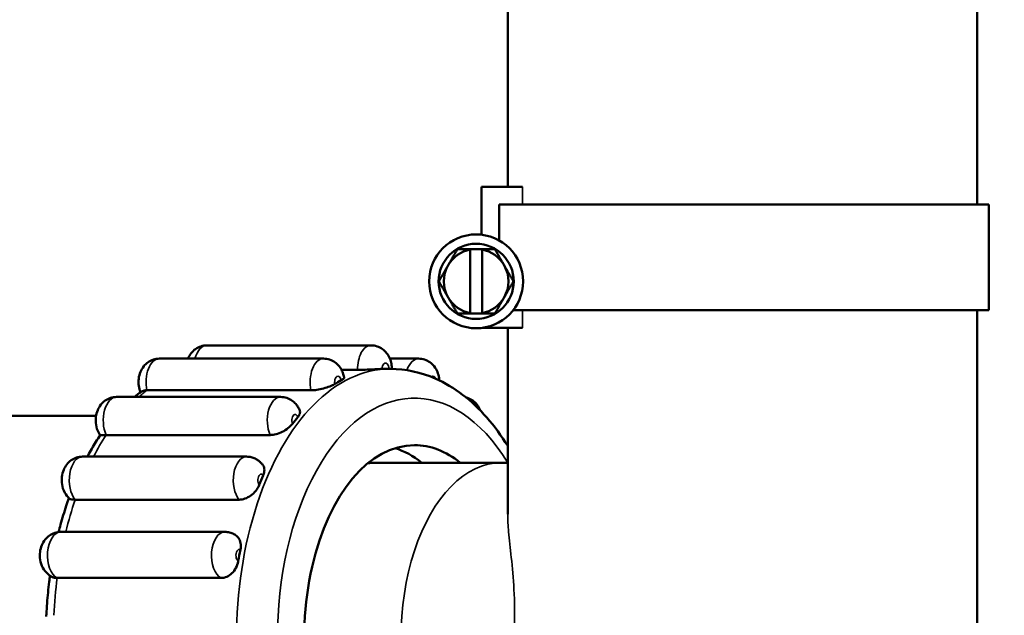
# Model space of a CAD drawing. Header units: millimetres. Extents: x 0 to 2103, y 0 to 1485.
# Tile 45 of 65: x 1718 to 1802, y 560 to 610. Entities that reach past the tile are written whole.
import ezdxf

# ---------------------------------------------------------------- set-up
doc = ezdxf.new("R2010")
doc.units = ezdxf.units.MM
doc.header["$LTSCALE"] = 2.5
for name, color, linetype, lineweight in [('AM_0', 7, 'Continuous', 50), ('AM_4', 7, 'Continuous', 35), ('AM_5', 7, 'Continuous', 35), ('AM_8', 7, 'Continuous', 25)]:
    doc.layers.add(name, color=color, linetype=linetype, lineweight=lineweight)
doc.styles.add('3_5 mm', font='arial.ttf')
doc.styles.add('7 mm', font='arial.ttf')
doc.dimstyles.new('Firmenstandard$7', dxfattribs={"dimscale": 2.5, "dimtxt": 3.5, "dimasz": 2.5, "dimexe": 2, "dimexo": 0, "dimgap": 0.8, "dimtad": 1, "dimrnd": 1e-08, "dimtxsty": '3_5 mm', "dimcen": 0.09, "dimdle": 10, "dimclrd": 256, "dimclre": 7, "dimclrt": 7, "dimadec": 0, "dimazin": 2, "dimtfac": 0.714286, "dimtdec": 3, "dimtmove": 0, "dimatfit": 3, "dimfxl": 1, "dimtolj": 1, "dimlwd": -1, "dimlwe": 25, "dimarcsym": 0})
doc.dimstyles.new('Schriftgröße 7', dxfattribs={"dimscale": 2.5, "dimtxt": 7, "dimasz": 2.5, "dimexe": 1.5, "dimexo": 1, "dimgap": 0.7, "dimtad": 1, "dimrnd": 1e-08, "dimtxsty": '7 mm', "dimcen": 0.09, "dimdle": 10, "dimclrd": 256, "dimclre": 256, "dimclrt": 7, "dimadec": 1, "dimazin": 2, "dimtfac": 0.357143, "dimtdec": 3, "dimtmove": 0, "dimatfit": 3, "dimfxl": 1, "dimtolj": 1, "dimtzin": 0, "dimlwd": -1, "dimlwe": -1, "dimarcsym": 0})

# ---------------------------------------------------------------- blocks, each defined once
blk = doc.blocks.new('*D71')
at = {"layer": 'AM_5', "transparency": 16777216}
for p, q in [((1791.471, 1156.638), (2024.228, 1156.638)), ((2020.478, 1150.388), (2020.478, 512.888)), ((1843.971, 506.638), (2024.228, 506.638))]:
    blk.add_line(p, q, dxfattribs=at)
for points in [[(2019.436, 1150.388), (2021.52, 1150.388), (2020.478, 1156.638)], [(2019.436, 512.888), (2021.52, 512.888), (2020.478, 506.638)]]:
    blk.add_solid(points, dxfattribs=at)
at = {"layer": 'Defpoints', "color": 0, "transparency": 16777216}
for p in [(1788.971, 1156.638), (1841.471, 506.638), (2020.478, 506.638)]:
    blk.add_point(p, dxfattribs=at)
at = {"layer": 'AM_5', "color": 7, "transparency": 16777216, "insert": (2009.679, 721.475), "char_height": 17.5, "attachment_point": 4, "rotation": 90, "style": '7 mm'}
blk.add_mtext('\\A1; \\fArial|b0|i0;\\H17.5000;max. 620 / min. 500', dxfattribs=at)

msp = doc.modelspace()

# ---------------------------------------------------------------- hatches: boundary and pattern name
at = {"layer": 'AM_8'}
h = msp.add_hatch(dxfattribs=at)
h.set_pattern_fill('ANSI31', color=256, scale=63.5, angle=75.000175, style=0)
h.set_pattern_definition([(120.00018, (0, 0), (-6.874064, -3.96877), [])])
edge = h.paths.add_edge_path()
edge.add_ellipse((1525.9705, 908.638), major_axis=(-2, 0), ratio=1, start_angle=0, end_angle=90)
edge.add_line((1525.9705, 906.638), (1529.9705, 906.638))
edge.add_line((1529.9705, 906.638), (1531.2052, 906.638))
edge.add_spline(control_points=[(1531.2052, 906.638), (1531.4956, 906.638), (1531.8385, 906.5758), (1532.3647, 906.3733), (1532.645, 906.2029), (1533.0314, 905.8452), (1533.2113, 905.6004), (1533.4109, 905.1528), (1533.4716, 904.875), (1533.4716, 904.638)], knot_values=[0.31556, 0.31556, 0.31556, 0.31556, 0.4026806, 0.4026806, 0.4847007, 0.4847007, 0.5606422, 0.5606422, 0.6317311, 0.6317311, 0.6317311, 0.6317311], degree=3, periodic=0)
edge.add_line((1533.4716, 904.638), (1533.4716, 901.638))
edge.add_spline(control_points=[(1533.4716, 901.638), (1533.4716, 901.4013), (1533.5322, 901.1237), (1533.7315, 900.6764), (1533.9113, 900.4319), (1534.2981, 900.0741), (1534.5792, 899.9036), (1535.1086, 899.7004), (1535.4547, 899.638), (1535.7478, 899.638)], knot_values=[0, 0, 0, 0, 0.0710261, 0.0710261, 0.1469038, 0.1469038, 0.229093, 0.229093, 0.3170215, 0.3170215, 0.3170215, 0.3170215], degree=3, periodic=0)
edge.add_line((1535.7478, 899.638), (1541.4853, 899.638))
edge.add_spline(control_points=[(1541.4853, 899.638), (1541.7838, 899.638), (1542.1365, 899.575), (1542.6757, 899.3702), (1542.9623, 899.1988), (1543.3555, 898.8395), (1543.5382, 898.5951), (1543.7397, 898.1489), (1543.8009, 897.8733), (1543.8009, 897.638)], knot_values=[0.319112, 0.319112, 0.319112, 0.319112, 0.4086701, 0.4086701, 0.4921579, 0.4921579, 0.568446, 0.568446, 0.639029, 0.639029, 0.639029, 0.639029], degree=3, periodic=0)
edge.add_line((1543.8009, 897.638), (1543.8009, 876.638))
edge.add_spline(control_points=[(1543.8009, 876.638), (1543.8009, 876.0521), (1543.8648, 875.4132), (1544.1371, 874.1665), (1544.3453, 873.5587), (1544.8464, 872.4471), (1545.1939, 871.8466), (1546.0134, 870.736), (1546.4848, 870.2255), (1547.4711, 869.3263), (1548.0858, 868.865), (1549.3974, 868.0767), (1550.0939, 867.7493), (1551.4767, 867.2286), (1552.2967, 866.9999), (1553.9661, 866.7048), (1554.8154, 866.638), (1555.5917, 866.638)], knot_values=[0, 0, 0, 0, 0.1757897, 0.1757897, 0.3515793, 0.3515793, 0.5415871, 0.5415871, 0.7315949, 0.7315949, 0.9419788, 0.9419788, 1.1523628, 1.1523628, 1.3852512, 1.3852512, 1.6181395, 1.6181395, 1.6181395, 1.6181395], degree=3, periodic=0)
edge.add_line((1555.5917, 866.638), (1555.5917, 863.638))
edge.add_line((1555.5917, 863.638), (1544.5825, 863.638))
edge.add_spline(control_points=[(1544.5825, 863.638), (1543.5935, 864.2481), (1542.6688, 864.9542), (1541.1422, 866.3584), (1540.3955, 867.1752), (1539.099, 868.9508), (1538.5499, 869.91), (1537.755, 871.6904), (1537.4239, 872.6676), (1536.9912, 874.6708), (1536.8898, 875.697), (1536.8898, 876.638)], knot_values=[-1.4895109, -1.4895109, -1.4895109, -1.4895109, -1.1698769, -1.1698769, -0.8672325, -0.8672325, -0.5645881, -0.5645881, -0.2822941, -0.2822941, 0, 0, 0, 0], degree=3, periodic=0)
edge.add_line((1536.8898, 876.638), (1536.8898, 893.638))
edge.add_line((1536.8898, 893.638), (1535.7478, 893.638))
edge.add_spline(control_points=[(1535.7478, 893.638), (1535.1635, 893.638), (1534.5245, 893.6903), (1533.2697, 893.9195), (1532.6538, 894.0965), (1531.6011, 894.5024), (1531.0635, 894.7619), (1530.0533, 895.3849), (1529.5808, 895.7486), (1528.8138, 896.4629), (1528.4434, 896.8735), (1527.8007, 897.7645), (1527.5286, 898.2451), (1527.1325, 899.1403), (1526.9669, 899.6339), (1526.8232, 900.3051), (1526.7936, 900.4719), (1526.7702, 900.638)], knot_values=[-1.2643075, -1.2643075, -1.2643075, -1.2643075, -1.0890154, -1.0890154, -0.9137232, -0.9137232, -0.7505254, -0.7505254, -0.5873276, -0.5873276, -0.4361084, -0.4361084, -0.2848893, -0.2848893, -0.1424447, -0.1424447, -0.0958262, -0.0958262, -0.0958262, -0.0958262], degree=3, periodic=0)
edge.add_line((1526.7702, 900.638), (1525.9705, 900.638))
edge.add_ellipse((1525.9705, 908.638), major_axis=(0, -8), ratio=1, start_angle=270, end_angle=360, ccw=False)
edge.add_line((1517.9705, 908.638), (1517.9705, 910.638))
edge.add_line((1517.9705, 910.638), (1510.9705, 910.638))
edge.add_ellipse((1510.9705, 918.638), major_axis=(0, -8), ratio=1, start_angle=270.094166, end_angle=360, ccw=False)
edge.add_line((1502.9705, 918.6249), (1492.0278, 888.5598))
edge.add_ellipse((1483.5705, 891.638), major_axis=(8.4572, -3.0782), ratio=1, start_angle=290, end_angle=360, ccw=False)
edge.add_line((1483.5705, 882.638), (1460.1705, 882.638))
edge.add_ellipse((1460.1705, 891.638), major_axis=(0, -9), ratio=1, start_angle=335.311988, end_angle=360, ccw=False)
edge.add_ellipse((1446.4705, 878.7513), major_axis=(9.9409, 4.7094), ratio=1, start_angle=334.651281, end_angle=360, ccw=False)
edge.add_line((1457.4705, 878.7513), (1457.4705, 516.638))
edge.add_ellipse((1461.4705, 516.638), major_axis=(-4, 0), ratio=1, start_angle=0, end_angle=90)
edge.add_line((1461.4705, 512.638), (1639.2395, 512.638))
edge.add_spline(control_points=[(1639.2395, 512.638), (1639.2513, 512.7253), (1639.2647, 512.8127), (1639.353, 513.3285), (1639.4658, 513.7504), (1639.7394, 514.5316), (1639.931, 514.9623), (1640.3908, 515.7813), (1640.6588, 516.1696), (1641.2601, 516.9165), (1641.6636, 517.3334), (1642.5446, 518.0813), (1643.0218, 518.4128), (1644.113, 519.0591), (1644.9209, 519.4249), (1646.5003, 519.9754), (1647.4948, 520.2118), (1649.5135, 520.5066), (1650.5371, 520.5683), (1652.404, 520.5683), (1653.4276, 520.5066), (1655.4463, 520.2118), (1656.4408, 519.9754), (1658.0201, 519.4249), (1658.8281, 519.0591), (1659.9193, 518.4128), (1660.3965, 518.0813), (1661.2775, 517.3334), (1661.6809, 516.9165), (1662.2823, 516.1696), (1662.5502, 515.7813), (1663.01, 514.9623), (1663.2017, 514.5316), (1663.4752, 513.7504), (1663.588, 513.3285), (1663.6764, 512.8127), (1663.6898, 512.7253), (1663.7016, 512.638)], knot_values=[1.690974, 1.690974, 1.690974, 1.690974, 1.7152413, 1.7152413, 1.8346096, 1.8346096, 1.9635329, 1.9635329, 2.0924562, 2.0924562, 2.2512084, 2.2512084, 2.4099607, 2.4099607, 2.6316831, 2.6316831, 2.9117146, 2.9117146, 3.191746, 3.191746, 3.4717775, 3.4717775, 3.7518089, 3.7518089, 3.9735314, 3.9735314, 4.1322836, 4.1322836, 4.2910359, 4.2910359, 4.4199591, 4.4199591, 4.5488824, 4.5488824, 4.6682507, 4.6682507, 4.692518, 4.692518, 4.692518, 4.692518], degree=3, periodic=0)
edge.add_line((1663.7016, 512.638), (1841.4705, 512.638))
edge.add_ellipse((1841.4705, 516.638), major_axis=(0, -4), ratio=1, start_angle=0, end_angle=90)
edge.add_line((1845.4705, 516.638), (1845.4705, 878.7513))
edge.add_ellipse((1856.4705, 878.7513), major_axis=(-11, 0), ratio=1, start_angle=334.651281, end_angle=360, ccw=False)
edge.add_ellipse((1842.7705, 891.638), major_axis=(3.7591, -8.1774), ratio=1, start_angle=335.311988, end_angle=360, ccw=False)
edge.add_line((1842.7705, 882.638), (1819.3705, 882.638))
edge.add_ellipse((1819.3705, 891.638), major_axis=(0, -9), ratio=1, start_angle=290, end_angle=360, ccw=False)
edge.add_line((1810.9133, 888.5598), (1799.9705, 918.6249))
edge.add_ellipse((1791.9705, 918.638), major_axis=(8, -0.0131), ratio=1, start_angle=270.094166, end_angle=360, ccw=False)
edge.add_line((1791.9705, 910.638), (1784.9705, 910.638))
edge.add_line((1784.9705, 910.638), (1784.9705, 908.638))
edge.add_ellipse((1776.9705, 908.638), major_axis=(8, 0), ratio=1, start_angle=270, end_angle=360, ccw=False)
edge.add_line((1776.9705, 900.638), (1776.1709, 900.638))
edge.add_spline(control_points=[(1776.1709, 900.638), (1776.1474, 900.4719), (1776.1179, 900.3051), (1775.9742, 899.6339), (1775.8085, 899.1403), (1775.4125, 898.2451), (1775.1404, 897.7645), (1774.4976, 896.8735), (1774.1272, 896.4629), (1773.3603, 895.7486), (1772.8878, 895.3849), (1771.8775, 894.7619), (1771.34, 894.5024), (1770.2873, 894.0965), (1769.6714, 893.9195), (1768.4166, 893.6903), (1767.7776, 893.638), (1767.1933, 893.638)], knot_values=[0.0958262, 0.0958262, 0.0958262, 0.0958262, 0.1424447, 0.1424447, 0.2848893, 0.2848893, 0.4361084, 0.4361084, 0.5873276, 0.5873276, 0.7505254, 0.7505254, 0.9137232, 0.9137232, 1.0890154, 1.0890154, 1.2643075, 1.2643075, 1.2643075, 1.2643075], degree=3, periodic=0)
edge.add_line((1767.1933, 893.638), (1766.0513, 893.638))
edge.add_line((1766.0513, 893.638), (1766.0513, 876.638))
edge.add_spline(control_points=[(1766.0513, 876.638), (1766.0513, 875.697), (1765.9499, 874.6708), (1765.5171, 872.6676), (1765.186, 871.6904), (1764.3912, 869.91), (1763.842, 868.9508), (1762.5456, 867.1752), (1761.7989, 866.3584), (1760.2722, 864.9542), (1759.3476, 864.2481), (1758.3585, 863.638)], knot_values=[0, 0, 0, 0, 0.2822941, 0.2822941, 0.5645881, 0.5645881, 0.8672325, 0.8672325, 1.1698769, 1.1698769, 1.4895109, 1.4895109, 1.4895109, 1.4895109], degree=3, periodic=0)
edge.add_line((1758.3585, 863.638), (1747.3494, 863.638))
edge.add_line((1747.3494, 863.638), (1747.3494, 866.638))
edge.add_spline(control_points=[(1747.3494, 866.638), (1748.1257, 866.638), (1748.975, 866.7048), (1750.6444, 866.9999), (1751.4644, 867.2286), (1752.8472, 867.7493), (1753.5437, 868.0767), (1754.8553, 868.865), (1755.47, 869.3263), (1756.4563, 870.2255), (1756.9277, 870.736), (1757.7471, 871.8466), (1758.0947, 872.4471), (1758.5958, 873.5587), (1758.804, 874.1665), (1759.0763, 875.4132), (1759.1402, 876.0521), (1759.1402, 876.638)], knot_values=[-1.6181395, -1.6181395, -1.6181395, -1.6181395, -1.3852512, -1.3852512, -1.1523628, -1.1523628, -0.9419788, -0.9419788, -0.7315949, -0.7315949, -0.5415871, -0.5415871, -0.3515793, -0.3515793, -0.1757897, -0.1757897, 0, 0, 0, 0], degree=3, periodic=0)
edge.add_line((1759.1402, 876.638), (1759.1402, 897.638))
edge.add_spline(control_points=[(1759.1402, 897.638), (1759.1402, 897.8733), (1759.2014, 898.1489), (1759.4029, 898.5951), (1759.5856, 898.8395), (1759.9787, 899.1988), (1760.2654, 899.3702), (1760.8046, 899.575), (1761.1572, 899.638), (1761.4558, 899.638)], knot_values=[-0.639029, -0.639029, -0.639029, -0.639029, -0.568446, -0.568446, -0.4921579, -0.4921579, -0.4086701, -0.4086701, -0.319112, -0.319112, -0.319112, -0.319112], degree=3, periodic=0)
edge.add_line((1761.4558, 899.638), (1767.1933, 899.638))
edge.add_spline(control_points=[(1767.1933, 899.638), (1767.4864, 899.638), (1767.8325, 899.7004), (1768.3619, 899.9036), (1768.643, 900.0741), (1769.0297, 900.4319), (1769.2095, 900.6764), (1769.4089, 901.1237), (1769.4695, 901.4013), (1769.4695, 901.638)], knot_values=[-0.3170215, -0.3170215, -0.3170215, -0.3170215, -0.229093, -0.229093, -0.1469038, -0.1469038, -0.0710261, -0.0710261, 0, 0, 0, 0], degree=3, periodic=0)
edge.add_line((1769.4695, 901.638), (1769.4695, 904.638))
edge.add_spline(control_points=[(1769.4695, 904.638), (1769.4695, 904.875), (1769.5302, 905.1528), (1769.7298, 905.6004), (1769.9097, 905.8452), (1770.296, 906.2029), (1770.5764, 906.3733), (1771.1026, 906.5758), (1771.4455, 906.638), (1771.7359, 906.638)], knot_values=[-0.6317311, -0.6317311, -0.6317311, -0.6317311, -0.5606422, -0.5606422, -0.4847007, -0.4847007, -0.4026806, -0.4026806, -0.31556, -0.31556, -0.31556, -0.31556], degree=3, periodic=0)
edge.add_line((1771.7359, 906.638), (1773.9705, 906.638))
edge.add_line((1773.9705, 906.638), (1776.9705, 906.638))
edge.add_ellipse((1776.9705, 908.638), major_axis=(0, -2), ratio=1, start_angle=0, end_angle=90)
edge.add_line((1778.9705, 908.638), (1778.9705, 914.638))
edge.add_ellipse((1780.9705, 914.638), major_axis=(-2, 0), ratio=1, start_angle=270, end_angle=360, ccw=False)
edge.add_line((1780.9705, 916.638), (1791.9705, 916.638))
edge.add_ellipse((1791.9705, 918.638), major_axis=(0, -2), ratio=1, start_angle=0, end_angle=90)
edge.add_line((1793.9705, 918.638), (1793.9705, 935.638))
edge.add_ellipse((1796.9705, 935.638), major_axis=(-3, 0), ratio=1, start_angle=270, end_angle=360, ccw=False)
edge.add_line((1796.9705, 938.638), (1796.9708, 938.638))
edge.add_ellipse((1796.9708, 935.638), major_axis=(0, 3), ratio=1, start_angle=290, end_angle=360, ccw=False)
edge.add_line((1799.7899, 936.6641), (1816.5515, 890.612))
edge.add_ellipse((1819.3705, 891.638), major_axis=(-2.8191, -1.0261), ratio=1, start_angle=0, end_angle=70)
edge.add_line((1819.3705, 888.638), (1842.7705, 888.638))
edge.add_ellipse((1842.7705, 891.638), major_axis=(0, -3), ratio=1, start_angle=0, end_angle=70)
edge.add_line((1845.5896, 890.612), (1854.3439, 914.6641))
edge.add_ellipse((1857.1629, 913.638), major_axis=(-2.8191, 1.0261), ratio=1, start_angle=290, end_angle=360, ccw=False)
edge.add_line((1857.1629, 916.638), (1871.0398, 916.638))
edge.add_ellipse((1871.0398, 905.638), major_axis=(0, 11), ratio=1, start_angle=210, end_angle=360, ccw=False)
edge.add_line((1876.5398, 896.1117), (1853.9705, 883.0814))
edge.add_ellipse((1856.4705, 878.7513), major_axis=(-2.5, 4.3301), ratio=1, start_angle=0, end_angle=60)
edge.add_line((1851.4705, 878.7513), (1851.4705, 516.638))
edge.add_ellipse((1841.4705, 516.638), major_axis=(10, 0), ratio=1, start_angle=270, end_angle=360, ccw=False)
edge.add_line((1841.4705, 506.638), (1660.9178, 506.638))
edge.add_spline(control_points=[(1660.9178, 506.638), (1660.3488, 506.638), (1659.7275, 506.693), (1658.4979, 506.8949), (1657.8893, 507.0401), (1656.4129, 507.45), (1655.4193, 507.8037), (1653.4334, 508.4408), (1652.4339, 508.7015), (1651.4705, 508.7015), (1650.5072, 508.7015), (1649.5077, 508.4408), (1647.5218, 507.8037), (1646.5282, 507.45), (1645.0518, 507.0401), (1644.4432, 506.8949), (1643.2135, 506.693), (1642.5922, 506.638), (1642.0233, 506.638)], knot_values=[-0.9193577, -0.9193577, -0.9193577, -0.9193577, -0.7486765, -0.7486765, -0.5779953, -0.5779953, -0.2889976, -0.2889976, 0, 0, 0, 0.2889976, 0.2889976, 0.5779953, 0.5779953, 0.7486765, 0.7486765, 0.9193577, 0.9193577, 0.9193577, 0.9193577], degree=3, periodic=0)
edge.add_line((1642.0233, 506.638), (1461.4705, 506.638))
edge.add_ellipse((1461.4705, 516.638), major_axis=(0, -10), ratio=1, start_angle=270, end_angle=360, ccw=False)
edge.add_line((1451.4705, 516.638), (1451.4705, 878.7513))
edge.add_ellipse((1446.4705, 878.7513), major_axis=(5, 0), ratio=1, start_angle=0, end_angle=60)
edge.add_line((1448.9705, 883.0814), (1426.4013, 896.1117))
edge.add_ellipse((1431.9013, 905.638), major_axis=(-5.5, -9.5263), ratio=1, start_angle=210, end_angle=360, ccw=False)
edge.add_line((1431.9013, 916.638), (1445.7781, 916.638))
edge.add_ellipse((1445.7781, 913.638), major_axis=(0, 3), ratio=1, start_angle=290, end_angle=360, ccw=False)
edge.add_line((1448.5972, 914.6641), (1457.3515, 890.612))
edge.add_ellipse((1460.1705, 891.638), major_axis=(-2.8191, -1.0261), ratio=1, start_angle=0, end_angle=70)
edge.add_line((1460.1705, 888.638), (1483.5705, 888.638))
edge.add_ellipse((1483.5705, 891.638), major_axis=(0, -3), ratio=1, start_angle=0, end_angle=70)
edge.add_line((1486.3896, 890.612), (1503.1512, 936.6641))
edge.add_ellipse((1505.9703, 935.638), major_axis=(-2.8191, 1.0261), ratio=1, start_angle=290, end_angle=360, ccw=False)
edge.add_line((1505.9703, 938.638), (1505.9705, 938.638))
edge.add_ellipse((1505.9705, 935.638), major_axis=(0, 3), ratio=1, start_angle=270, end_angle=360, ccw=False)
edge.add_line((1508.9705, 935.638), (1508.9705, 918.638))
edge.add_ellipse((1510.9705, 918.638), major_axis=(-2, 0), ratio=1, start_angle=0, end_angle=90)
edge.add_line((1510.9705, 916.638), (1521.9705, 916.638))
edge.add_ellipse((1521.9705, 914.638), major_axis=(0, 2), ratio=1, start_angle=270, end_angle=360, ccw=False)
edge.add_line((1523.9705, 914.638), (1523.9705, 908.638))
edge = h.paths.add_edge_path(flags=0)
edge.add_ellipse((1842.7705, 891.638), major_axis=(8.4572, -3.0782), ratio=1, start_angle=358.838466, end_angle=360)
edge.add_line((1851.2278, 888.5598), (1859.2636, 910.638))
edge.add_line((1859.2636, 910.638), (1871.0398, 910.638))
edge.add_ellipse((1871.0398, 905.638), major_axis=(2.5, -4.3301), ratio=1, start_angle=0, end_angle=150, ccw=False)
edge.add_line((1873.5398, 901.3079), (1851.1636, 888.389))
edge = h.paths.add_edge_path(flags=0)
edge.add_ellipse((1460.1705, 891.638), major_axis=(-8.3931, -3.249), ratio=1, start_angle=358.838466, end_angle=360)
edge.add_line((1451.7774, 888.389), (1429.4013, 901.3079))
edge.add_ellipse((1431.9013, 905.638), major_axis=(0, 5), ratio=1, start_angle=0, end_angle=150, ccw=False)
edge.add_line((1431.9013, 910.638), (1443.6775, 910.638))
edge.add_line((1443.6775, 910.638), (1451.7133, 888.5598))

# ---------------------------------------------------------------- linework, layer by layer
at = {"layer": 'AM_0'}
for p, q in [((1799.4705, 654.638), (1799.4705, 594.638)), ((1759.4705, 653.138), (1759.4705, 596.138)), ((1757.2384, 596.138), (1760.7384, 596.138)), ((1757.2384, 592.0706), (1757.2384, 596.138)), ((1758.7384, 594.638), (1758.7384, 591.5845)), ((1759.827, 594.638), (1758.7384, 594.638)), ((1759.827, 594.638), (1800.4705, 594.638)), ((1800.4705, 585.638), (1800.4705, 594.638)), ((1756.2794, 590.847), (1757.2794, 590.847)), ((1756.2794, 585.3929), (1756.2794, 590.8012)), ((1757.2794, 590.8012), (1757.2794, 585.3929)), ((1759.9343, 585.638), (1800.4705, 585.638)), ((1799.4705, 585.638), (1799.4705, 514.638)), ((1757.2794, 585.347), (1756.2794, 585.347)), ((1760.7384, 584.138), (1757.3507, 584.138)), ((1759.4705, 584.138), (1759.4705, 568.2602)), ((1733.8417, 582.638), (1747.8181, 582.638)), ((1729.7956, 581.5123), (1743.772, 581.5123)), ((1749.4315, 581.5123), (1751.8642, 581.5123)), ((1746.6806, 580.5511), (1745.308, 580.5511)), ((1749.0513, 580.638), (1749.4624, 580.638)), ((1726.1455, 578.2454), (1740.1219, 578.2454)), ((1742.7055, 578.8122), (1728.729, 578.8122)), ((1724.3937, 576.638), (1714.6246, 576.638)), ((1739.2308, 575.0006), (1725.2544, 575.0006)), ((1723.2488, 573.1571), (1737.2252, 573.1571)), ((1748.2292, 572.638), (1758.917, 572.638)), ((1758.917, 572.638), (1759.4705, 572.638)), ((1736.5967, 569.4895), (1722.6203, 569.4895)), ((1721.389, 566.7454), (1735.3654, 566.7454)), ((1735.061, 562.8182), (1721.0846, 562.8182))]:
    msp.add_line(p, q, dxfattribs=at)
for radius in [4, 3.2]:
    msp.add_circle((1756.7794, 588.097), radius, dxfattribs=at)
for start, end in [(100.475682, 150), (30, 79.524318), (150, 210), (330, 30), (210, 259.524318), (280.475682, 330)]:
    msp.add_arc((1756.7794, 588.097), 2.75, start, end, dxfattribs=at)
for centre, major_axis, start_param, end_param in [((1749.0513, 557.638), (0, 23), 0, 0.0217396), ((1749.0513, 557.638), (0, 23), 0.2924197, 0.3358988), ((1749.0513, 557.638), (0, -23), 3.7481716, 3.7916507), ((1751.5177, 557.638), (0, -16.5), 3.1415927, 6.712885), ((1748.2292, 557.638), (0, 16.5), 5.8534856, 6.1072279), ((1751.5177, 557.638), (0, 16.5), 5.8534856, 6.2831853), ((1748.2292, 557.638), (0, 15), 0, 0.0801781), ((1749.0513, 557.638), (0, -23), 4.0623309, 4.10581), ((1749.0513, 557.638), (0, -23), 4.3764902, 4.4199693)]:
    msp.add_ellipse(centre, major_axis=major_axis, ratio=0.5692833, start_param=start_param, end_param=end_param, dxfattribs=at)
for points, weights in [([(1755.1917, 590.847), (1754.7663, 590.1102), (1754.3978, 589.472)], [1.00208254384, 1.03903508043, 1]), ([(1756.2794, 590.847), (1755.7702, 590.847), (1755.1917, 590.847)], [1.01743261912, 1.02691378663, 1.00208254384]), ([(1756.2794, 590.8012), (1756.2794, 590.8239), (1756.2794, 590.847)], [1, 1.00030157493, 1.00053487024]), ([(1757.2794, 590.847), (1757.2794, 590.8239), (1757.2794, 590.8012)], [1.00053487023, 1.00030157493, 1]), ([(1758.3671, 590.847), (1757.7886, 590.847), (1757.2794, 590.847)], [1.00208254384, 1.02691378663, 1.01743261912]), ([(1759.161, 589.472), (1758.7926, 590.1102), (1758.3671, 590.847)], [1, 1.03903508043, 1.00208254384]), ([(1754.3978, 589.472), (1754.0294, 588.8339), (1753.604, 588.097)], [1, 1.03903508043, 1.00208254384]), ([(1759.9548, 588.097), (1759.5294, 588.8339), (1759.161, 589.472)], [1.00208254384, 1.03903508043, 1]), ([(1753.604, 588.097), (1754.0294, 587.3602), (1754.3978, 586.722)], [1.00208254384, 1.03903508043, 1]), ([(1759.161, 586.722), (1759.5294, 587.3602), (1759.9548, 588.097)], [1, 1.03903508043, 1.00208254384]), ([(1754.3978, 586.722), (1754.7663, 586.0839), (1755.1917, 585.347)], [1, 1.03903508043, 1.00208254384]), ([(1758.3671, 585.347), (1758.7926, 586.0839), (1759.161, 586.722)], [1.00208254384, 1.03903508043, 1]), ([(1755.1917, 585.347), (1755.7702, 585.347), (1756.2794, 585.347)], [1.00208254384, 1.02691378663, 1.01743261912]), ([(1756.2794, 585.347), (1756.2794, 585.3701), (1756.2794, 585.3929)], [1.00053487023, 1.00030157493, 1]), ([(1757.2794, 585.3929), (1757.2794, 585.3701), (1757.2794, 585.347)], [1, 1.00030157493, 1.00053487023]), ([(1757.2794, 585.347), (1757.7886, 585.347), (1758.3671, 585.347)], [1.01743261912, 1.02691378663, 1.00208254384])]:
    msp.add_rational_spline(points, weights, degree=2, dxfattribs=at)
for points, knots in [([(1733.8417, 582.638), (1733.6627, 582.638), (1733.4843, 582.6079), (1733.1516, 582.4992), (1733.0001, 582.4186), (1732.7198, 582.2214), (1732.6007, 582.1016), (1732.38, 581.8259), (1732.2949, 581.6701), (1732.2303, 581.5172), (1732.2293, 581.5147), (1732.2282, 581.5123)], [0, 0, 0, 0, 0.18396755, 0.18396755, 0.38080998, 0.38080998, 0.6181071, 0.6181071, 0.93248844, 0.93248844, 0.93753024, 0.93753024, 0.93753024, 0.93753024]), ([(1747.8181, 582.638), (1747.9971, 582.638), (1748.1755, 582.6079), (1748.5081, 582.4992), (1748.6596, 582.4186), (1748.94, 582.2214), (1749.059, 582.1016), (1749.2798, 581.8259), (1749.3649, 581.6701), (1749.4932, 581.3663), (1749.5352, 581.2175), (1749.5901, 580.9249), (1749.6028, 580.7809), (1749.6027, 580.637)], [6.2831853, 6.2831853, 6.2831853, 6.2831853, 6.4671529, 6.4671529, 6.6639953, 6.6639953, 6.9012924, 6.9012924, 7.2156737, 7.2156737, 7.5357216, 7.5357216, 7.8547773, 7.8547773, 7.8547773, 7.8547773]), ([(1729.7956, 581.5123), (1729.6165, 581.5123), (1729.4382, 581.4822), (1729.1055, 581.3735), (1728.954, 581.2929), (1728.6736, 581.0957), (1728.5546, 580.9759), (1728.3339, 580.7002), (1728.2487, 580.5444), (1728.099, 580.1899), (1728.0523, 579.994), (1728.0033, 579.5957), (1728.0048, 579.3935), (1728.0578, 579.0107), (1728.1023, 578.8306), (1728.1796, 578.644)], [0, 0, 0, 0, 0.1839675, 0.1839675, 0.38081, 0.38081, 0.6181071, 0.6181071, 0.9324884, 0.9324884, 1.3583428, 1.3583428, 1.8095128, 1.8095128, 2.1998823, 2.1998823, 2.1998823, 2.1998823]), ([(1743.772, 581.5123), (1743.951, 581.5123), (1744.1293, 581.4822), (1744.462, 581.3735), (1744.6135, 581.2929), (1744.8939, 581.0957), (1745.0129, 580.9759), (1745.2108, 580.7287), (1745.2863, 580.6008), (1745.4046, 580.3518), (1745.4473, 580.2303), (1745.4981, 580.0395), (1745.5132, 579.9688), (1745.5249, 579.8986)], [6.2831853, 6.2831853, 6.2831853, 6.2831853, 6.4671529, 6.4671529, 6.6639953, 6.6639953, 6.9012924, 6.9012924, 7.1586101, 7.1586101, 7.4159278, 7.4159278, 7.5697738, 7.5697738, 7.5697738, 7.5697738]), ([(1751.8642, 581.5123), (1752.0432, 581.5123), (1752.2216, 581.4822), (1752.5543, 581.3735), (1752.7058, 581.2929), (1752.9861, 581.0957), (1753.1052, 580.9759), (1753.3259, 580.7002), (1753.411, 580.5444), (1753.5521, 580.2105), (1753.5974, 580.0335), (1753.6335, 579.7908), (1753.6405, 579.7229), (1753.6446, 579.6552)], [6.2831853, 6.2831853, 6.2831853, 6.2831853, 6.4671529, 6.4671529, 6.6639953, 6.6639953, 6.9012924, 6.9012924, 7.2156737, 7.2156737, 7.5987042, 7.5987042, 7.7485062, 7.7485062, 7.7485062, 7.7485062]), ([(1748.7667, 580.6326), (1748.7585, 580.6323), (1748.7502, 580.632), (1748.626, 580.627), (1748.4809, 580.6199), (1748.1477, 580.6027), (1747.9628, 580.5928), (1747.5775, 580.5742), (1747.3807, 580.5658), (1747.008, 580.5542), (1746.835, 580.5511), (1746.6806, 580.5511)], [0.05068422, 0.05068422, 0.05068422, 0.05068422, 0.05499468, 0.05499468, 0.11354071, 0.11354071, 0.17214482, 0.17214482, 0.23072271, 0.23072271, 0.28708253, 0.28708253, 0.28708253, 0.28708253]), ([(1759.4705, 574.0711), (1758.9267, 574.9464), (1758.3327, 575.7565), (1756.413, 577.9426), (1754.9353, 579.097), (1752.0774, 580.3502), (1750.7721, 580.638), (1749.4624, 580.638)], [5.54139374, 5.54139374, 5.54139374, 5.54139374, 5.70801257, 5.70801257, 6.03854875, 6.03854875, 6.28318531, 6.28318531, 6.28318531, 6.28318531]), ([(1745.5249, 579.8986), (1745.5284, 579.8775), (1745.5214, 579.8544), (1745.4709, 579.7825), (1745.4016, 579.7299), (1745.2923, 579.6699), (1745.2847, 579.6658), (1745.2768, 579.6617)], [0.429402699, 0.429402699, 0.429402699, 0.429402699, 0.460592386, 0.460592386, 0.519138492, 0.519138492, 0.523448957, 0.523448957, 0.523448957, 0.523448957]), ([(1744.7354, 579.3527), (1744.7277, 579.3479), (1744.7198, 579.3432), (1744.6024, 579.2738), (1744.4639, 579.2077), (1744.1436, 579.0812), (1743.965, 579.022), (1743.5904, 578.921), (1743.3981, 578.8802), (1743.0313, 578.826), (1742.8598, 578.8122), (1742.7055, 578.8122)], [0.05068422, 0.05068422, 0.05068422, 0.05068422, 0.05499468, 0.05499468, 0.11354071, 0.11354071, 0.17214482, 0.17214482, 0.23072271, 0.23072271, 0.28708253, 0.28708253, 0.28708253, 0.28708253]), ([(1726.1455, 578.2454), (1725.9665, 578.2454), (1725.7881, 578.2153), (1725.4555, 578.1065), (1725.304, 578.026), (1725.0236, 577.8288), (1724.9046, 577.709), (1724.6838, 577.4333), (1724.5987, 577.2775), (1724.449, 576.923), (1724.4022, 576.7271), (1724.351, 576.3103), (1724.3549, 576.0902), (1724.4279, 575.643), (1724.4946, 575.4153), (1724.662, 575.1104), (1724.7033, 575.0439), (1724.7515, 574.977)], [0, 0, 0, 0, 0.1839675, 0.1839675, 0.38081, 0.38081, 0.6181071, 0.6181071, 0.9324884, 0.9324884, 1.3583428, 1.3583428, 1.8501794, 1.8501794, 2.3382731, 2.3382731, 2.4723874, 2.4723874, 2.4723874, 2.4723874]), ([(1728.2728, 578.7125), (1728.1326, 578.6105), (1727.9939, 578.5048), (1727.7946, 578.3462), (1727.7329, 578.2962), (1727.6716, 578.2454)], [0.392892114, 0.392892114, 0.392892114, 0.392892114, 0.425394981, 0.425394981, 0.440068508, 0.440068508, 0.440068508, 0.440068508]), ([(1728.729, 578.8122), (1728.6121, 578.8122), (1728.5113, 578.801), (1728.3621, 578.7629), (1728.3097, 578.7394), (1728.2728, 578.7125)], [0, 0, 0, 0, 0.042690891, 0.042690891, 0.078678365, 0.078678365, 0.078678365, 0.078678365]), ([(1740.1219, 578.2454), (1740.3009, 578.2454), (1740.4793, 578.2153), (1740.8102, 578.1071), (1740.9604, 578.0276), (1741.213, 577.851), (1741.3163, 577.7541), (1741.4875, 577.5598), (1741.5558, 577.462), (1741.6689, 577.2699), (1741.7137, 577.1755), (1741.7525, 577.0775), (1741.7545, 577.0723), (1741.7565, 577.0671)], [6.28318531, 6.28318531, 6.28318531, 6.28318531, 6.46715285, 6.46715285, 6.66200929, 6.66200929, 6.85686573, 6.85686573, 7.05172217, 7.05172217, 7.24657861, 7.24657861, 7.2574675, 7.2574675, 7.2574675, 7.2574675]), ([(1755.927, 578.1934), (1755.9628, 578.1843), (1755.998, 578.174), (1756.2043, 578.1065), (1756.3558, 578.026), (1756.6362, 577.8288), (1756.7552, 577.709), (1756.976, 577.4333), (1757.0611, 577.2775), (1757.1315, 577.1109), (1757.138, 577.0949), (1757.1443, 577.0789)], [6.42779214, 6.42779214, 6.42779214, 6.42779214, 6.46715285, 6.46715285, 6.66399529, 6.66399529, 6.90129241, 6.90129241, 7.21567374, 7.21567374, 7.24924795, 7.24924795, 7.24924795, 7.24924795]), ([(1741.7565, 577.0671), (1741.7787, 577.0098), (1741.7827, 576.9454), (1741.7486, 576.7774), (1741.6936, 576.6703), (1741.6005, 576.5513), (1741.5939, 576.5431), (1741.5872, 576.5349)], [0.41855809, 0.41855809, 0.41855809, 0.41855809, 0.46059239, 0.46059239, 0.51913849, 0.51913849, 0.52344896, 0.52344896, 0.52344896, 0.52344896]), ([(1741.1267, 575.9471), (1741.1202, 575.9385), (1741.1135, 575.9298), (1741.0138, 575.8027), (1740.8919, 575.6841), (1740.6032, 575.4606), (1740.4392, 575.3579), (1740.0894, 575.1844), (1739.9069, 575.1153), (1739.5533, 575.0238), (1739.3851, 575.0006), (1739.2308, 575.0006)], [0.05068422, 0.05068422, 0.05068422, 0.05068422, 0.05499468, 0.05499468, 0.11354071, 0.11354071, 0.17214482, 0.17214482, 0.23072271, 0.23072271, 0.28708253, 0.28708253, 0.28708253, 0.28708253]), ([(1724.7513, 574.9772), (1724.6265, 574.7939), (1724.5039, 574.607), (1724.2632, 574.2262), (1724.145, 574.0323), (1723.9133, 573.6378), (1723.7998, 573.4371), (1723.6747, 573.208), (1723.6609, 573.1825), (1723.6472, 573.1571)], [0.69632411, 0.69632411, 0.69632411, 0.69632411, 0.73307598, 0.73307598, 0.76984581, 0.76984581, 0.80661564, 0.80661564, 0.81119007, 0.81119007, 0.81119007, 0.81119007]), ([(1725.2544, 575.0006), (1725.1374, 575.0006), (1725.0379, 574.9979), (1724.874, 574.9891), (1724.8159, 574.983), (1724.7624, 574.977), (1724.7523, 574.9758), (1724.7515, 574.977)], [0, 0, 0, 0, 0.04269089, 0.04269089, 0.08890614, 0.08890614, 0.11864068, 0.11864068, 0.11864068, 0.11864068]), ([(1723.2488, 573.1571), (1723.0698, 573.1571), (1722.8914, 573.127), (1722.5588, 573.0182), (1722.4073, 572.9376), (1722.1269, 572.7405), (1722.0079, 572.6207), (1721.7871, 572.3449), (1721.702, 572.1892), (1721.5523, 571.8347), (1721.5055, 571.6388), (1721.4543, 571.222), (1721.4582, 571.0019), (1721.5312, 570.5547), (1721.5979, 570.327), (1721.8225, 569.918), (1721.9497, 569.7398), (1722.1431, 569.5729)], [0, 0, 0, 0, 0.1839675, 0.1839675, 0.38081, 0.38081, 0.6181071, 0.6181071, 0.9324884, 0.9324884, 1.3583428, 1.3583428, 1.8501794, 1.8501794, 2.3382731, 2.3382731, 2.6848439, 2.6848439, 2.6848439, 2.6848439]), ([(1737.2252, 573.1571), (1737.3544, 573.1571), (1737.4834, 573.1417), (1737.7273, 573.0845), (1737.8421, 573.0429), (1738.0504, 572.9435), (1738.1439, 572.8857), (1738.3099, 572.7631), (1738.3824, 572.6982), (1738.5099, 572.5668), (1738.5649, 572.5002), (1738.6131, 572.4339)], [6.28318531, 6.28318531, 6.28318531, 6.28318531, 6.41589731, 6.41589731, 6.54860932, 6.54860932, 6.68132133, 6.68132133, 6.81403333, 6.81403333, 6.94674534, 6.94674534, 6.94674534, 6.94674534]), ([(1738.6131, 572.4339), (1738.6199, 572.4246), (1738.6265, 572.4151), (1738.6993, 572.3017), (1738.734, 572.1772), (1738.737, 571.8989), (1738.7053, 571.7477), (1738.638, 571.5812), (1738.6332, 571.5698), (1738.6282, 571.5584)], [0.39647286, 0.39647286, 0.39647286, 0.39647286, 0.40198819, 0.40198819, 0.46059239, 0.46059239, 0.51913849, 0.51913849, 0.52344896, 0.52344896, 0.52344896, 0.52344896]), ([(1738.2936, 570.7494), (1738.289, 570.7376), (1738.2841, 570.7258), (1738.2114, 570.5535), (1738.1146, 570.394), (1737.873, 570.0955), (1737.7305, 569.9593), (1737.417, 569.7303), (1737.2489, 569.6396), (1736.9144, 569.5197), (1736.751, 569.4895), (1736.5967, 569.4895)], [0.05068422, 0.05068422, 0.05068422, 0.05068422, 0.05499468, 0.05499468, 0.11354071, 0.11354071, 0.17214482, 0.17214482, 0.23072271, 0.23072271, 0.28708253, 0.28708253, 0.28708253, 0.28708253]), ([(1722.0823, 569.6279), (1722.0036, 569.4093), (1721.9272, 569.1885), (1721.7665, 568.7057), (1721.683, 568.443), (1721.5221, 567.9123), (1721.4448, 567.6444), (1721.3125, 567.1625), (1721.2563, 566.9494), (1721.2021, 566.7349)], [1.00740086, 1.00740086, 1.00740086, 1.00740086, 1.04161114, 1.04161114, 1.08153258, 1.08153258, 1.12145402, 1.12145402, 1.15272072, 1.15272072, 1.15272072, 1.15272072]), ([(1722.6203, 569.4895), (1722.5033, 569.4895), (1722.4035, 569.4955), (1722.238, 569.5217), (1722.1786, 569.5426), (1722.1435, 569.5725), (1722.1433, 569.5727), (1722.1431, 569.5729)], [0, 0, 0, 0, 0.042690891, 0.042690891, 0.08890614, 0.08890614, 0.089164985, 0.089164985, 0.089164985, 0.089164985]), ([(1721.389, 566.7454), (1721.21, 566.7454), (1721.0316, 566.7153), (1720.699, 566.6065), (1720.5475, 566.526), (1720.2671, 566.3288), (1720.1481, 566.209), (1719.9273, 565.9333), (1719.8422, 565.7775), (1719.6925, 565.423), (1719.6457, 565.2271), (1719.5945, 564.8103), (1719.5984, 564.5902), (1719.6714, 564.143), (1719.7381, 563.9153), (1719.9725, 563.4884), (1720.1171, 563.2892), (1720.4594, 563.0206), (1720.5931, 562.938), (1720.7475, 562.8738)], [0, 0, 0, 0, 0.1839675, 0.1839675, 0.38081, 0.38081, 0.6181071, 0.6181071, 0.9324884, 0.9324884, 1.3583428, 1.3583428, 1.8501794, 1.8501794, 2.3382731, 2.3382731, 2.7214464, 2.7214464, 2.9091457, 2.9091457, 2.9091457, 2.9091457]), ([(1735.3654, 566.7454), (1735.4344, 566.7454), (1735.5033, 566.7411), (1735.6389, 566.7242), (1735.7056, 566.7116), (1735.8348, 566.6793), (1735.8973, 566.6595), (1736.0169, 566.6141), (1736.074, 566.5886), (1736.1822, 566.5333), (1736.2332, 566.5035), (1736.2812, 566.4723)], [6.28318531, 6.28318531, 6.28318531, 6.28318531, 6.35402436, 6.35402436, 6.42486341, 6.42486341, 6.49570246, 6.49570246, 6.56654151, 6.56654151, 6.63738056, 6.63738056, 6.63738056, 6.63738056]), ([(1736.2812, 566.4723), (1736.3766, 566.4103), (1736.4591, 566.33), (1736.6134, 566.1082), (1736.6729, 565.9581), (1736.7311, 565.6243), (1736.7293, 565.4439), (1736.6947, 565.2463), (1736.6922, 565.2328), (1736.6895, 565.2192)], [0.35691628, 0.35691628, 0.35691628, 0.35691628, 0.40198819, 0.40198819, 0.46059239, 0.46059239, 0.51913849, 0.51913849, 0.52344896, 0.52344896, 0.52344896, 0.52344896]), ([(1736.5136, 564.2682), (1736.5113, 564.2545), (1736.5087, 564.2407), (1736.4696, 564.0401), (1736.4039, 563.8553), (1736.2202, 563.5109), (1736.1041, 563.3547), (1735.8348, 563.0925), (1735.6843, 562.9891), (1735.3729, 562.8526), (1735.2153, 562.8182), (1735.061, 562.8182)], [0.05068422, 0.05068422, 0.05068422, 0.05068422, 0.05499468, 0.05499468, 0.11354071, 0.11354071, 0.17214482, 0.17214482, 0.23072271, 0.23072271, 0.28708253, 0.28708253, 0.28708253, 0.28708253]), ([(1720.4758, 563.0168), (1720.4512, 562.8421), (1720.4278, 562.6669), (1720.3672, 562.1885), (1720.3325, 561.8845), (1720.2703, 561.2743), (1720.2428, 560.9682), (1720.1952, 560.3543), (1720.1749, 560.0466), (1720.1546, 559.6675), (1720.151, 559.5968), (1720.1476, 559.526)], [1.32798237, 1.32798237, 1.32798237, 1.32798237, 1.35208358, 1.35208358, 1.39362721, 1.39362721, 1.43517084, 1.43517084, 1.47671447, 1.47671447, 1.48624565, 1.48624565, 1.48624565, 1.48624565]), ([(1721.0846, 562.8182), (1720.9676, 562.8182), (1720.866, 562.8324), (1720.7706, 562.8647), (1720.7588, 562.8691), (1720.7475, 562.8738)], [0, 0, 0, 0, 0.042690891, 0.042690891, 0.048975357, 0.048975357, 0.048975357, 0.048975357])]:
    msp.add_open_spline(points, degree=3, knots=knots, dxfattribs=at)
at = {"layer": 'AM_4'}
for p, q in [((1760.7384, 596.138), (1760.7384, 594.638)), ((1760.7384, 596.138), (1760.7384, 594.638)), ((1760.7384, 585.638), (1760.7384, 584.138))]:
    msp.add_line(p, q, dxfattribs=at)
for centre, major_axis, start_param, end_param in [((1733.8417, 580.638), (0, 2), 0, 1.118369), ((1747.8181, 580.638), (0, 2), 0, 1.6142883), ((1729.7956, 579.5123), (0, 2), 0, 1.9284476), ((1743.772, 579.5123), (0, 2), 0, 1.9284476), ((1751.8642, 579.5123), (0, 2), 0, 1.0385289), ((1749.4624, 557.638), (0, 23), 0, 3.1415927), ((1749.0513, 580.638), (0, 0.5), 4.712389, 7.8648514), ((1751.5177, 557.638), (0, 20.5), 5.5334344, 10.1745289), ((1745.0052, 579.5123), (0, 0.5), 5.0156785, 8.1790107), ((1753.0974, 579.5123), (0, 0.5), 5.3276688, 6.7688801), ((1726.1455, 576.2454), (0, 2), 0, 2.2426068), ((1733.8417, 557.638), (0, -23), 3.5427359, 3.6017705), ((1740.1219, 576.2454), (0, 2), 0, 2.2426068), ((1741.3551, 576.2454), (0, 0.5), 5.3298377, 8.4931699), ((1733.8417, 557.638), (0, -23), 3.8568951, 3.9717742), ((1723.2488, 571.1571), (0, 2), 0, 2.5567661), ((1737.2252, 571.1571), (0, 2), 0, 2.5567661), ((1758.917, 557.638), (0, 15), 0, 3.1415927), ((1738.4584, 571.1571), (0, 0.5), 5.643997, 8.8073292), ((1733.8417, 557.638), (0, -23), 4.1710544, 4.3052612), ((1721.389, 564.7454), (0, -2), 3.1415927, 6.012518), ((1735.3654, 564.7454), (0, 2), 0, 2.8709254), ((1736.5986, 564.7454), (0, -0.5), 2.8165636, 5.9798958), ((1733.8417, 557.638), (0, -23), 4.4852137, 4.6253225)]:
    msp.add_ellipse(centre, major_axis=major_axis, ratio=0.5692833, start_param=start_param, end_param=end_param, dxfattribs=at)
msp.add_open_spline([(1759.4709, 548.8839), (1759.4709, 549.6519), (1759.5067, 550.4693), (1759.6236, 552.3001), (1759.7115, 553.3399), (1759.9015, 555.7499), (1760.0046, 557.1839), (1760.0679, 559.7035), (1760.0567, 560.7749), (1759.9496, 562.8065), (1759.8634, 563.7143), (1759.6876, 565.3596), (1759.603, 566.0802), (1759.5004, 567.269), (1759.4712, 567.7775), (1759.4712, 568.2606)], degree=3, knots=[1.235293, 1.235293, 1.235293, 1.235293, 1.5440222, 1.5440222, 1.8984609, 1.8984609, 2.3381085, 2.3381085, 2.664063, 2.664063, 2.9677596, 2.9677596, 3.2495479, 3.2495479, 3.4759744, 3.4759744, 3.4759744, 3.4759744], dxfattribs=at)

# ---------------------------------------------------------------- dimensions: what is measured, and where the dimension line sits
at = {"layer": 'AM_5'}
dim = msp.add_linear_dim(base=(2020.4779, 506.638), p1=(1788.9705, 1156.638), p2=(1841.4705, 506.638), angle=90, text=' \\fArial|b0|i0;\\H17.5000;max. 620 / min. 500', dimstyle='Schriftgröße 7', override={"dimgap": 0.7, "dimdec": 2, "dimtol": 0, "dimlim": 0, "dimtp": 0, "dimtm": 0, "dimtdec": 3, "dimtofl": 0, "dimatfit": 1}, dxfattribs=at)
dim.commit()
dim.dimension.update_dxf_attribs({"geometry": '*D71', "text_midpoint": (2020.4779, 831.638), "dimtype": 160})

# ---------------------------------------------------------------- leaders
at = {"layer": 'AM_5', "annotation_type": 0, "has_hookline": 1, "hookline_direction": 1, "text_width": 349.2599}
msp.add_leader([(1874.0926, 670.683), (1832.5883, 432.9822), (1826.3383, 432.9822)], dimstyle='Firmenstandard$7', override={"dimgap": 0, "dimtad": 1}, dxfattribs=at)

doc.saveas('drawing.dxf')
